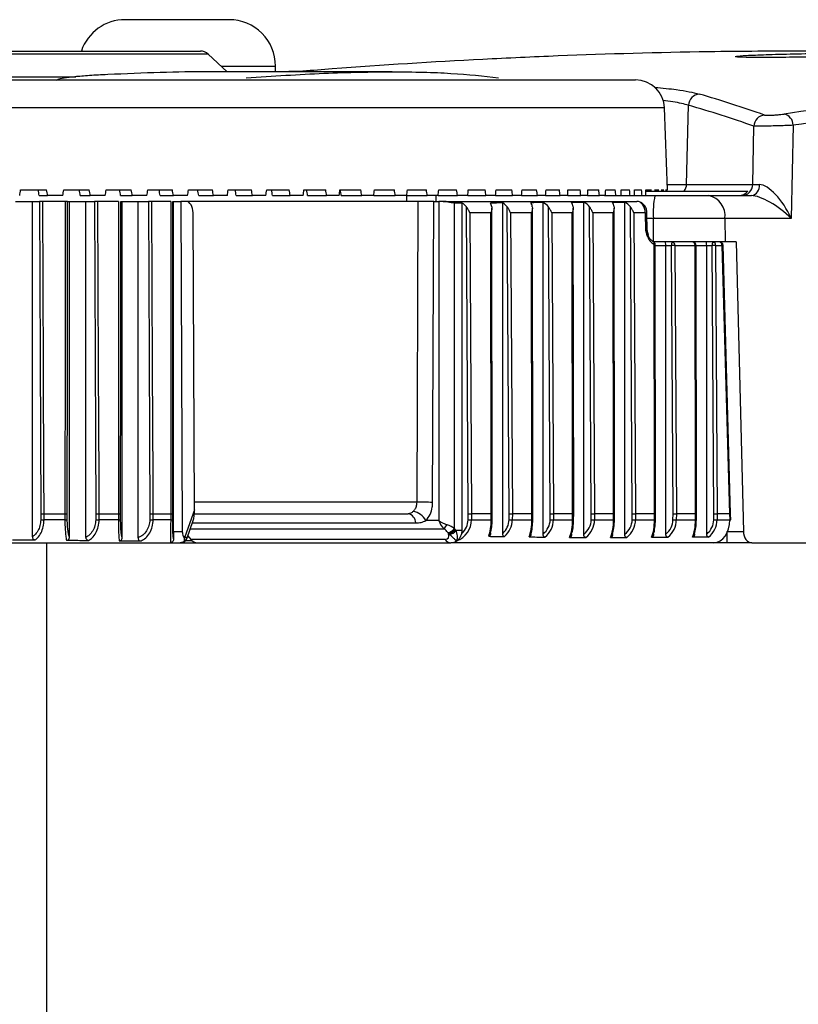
# Model space of a CAD drawing. Header units: millimetres. Extents: x 0 to 420, y 0 to 297.
# Tile 8 of 63: x 93.66 to 97.37, y 107.6 to 112.29. Entities that reach past the tile are written whole.
import ezdxf

# ---------------------------------------------------------------- set-up
doc = ezdxf.new("R2010")
doc.units = ezdxf.units.MM

msp = doc.modelspace()

# ---------------------------------------------------------------- linework, layer by layer
at = {"color": 7, "linetype": 'Continuous', "lineweight": 25}
for p, q in [((94.65802, 112.28966), (94.16237, 112.28966)), ((94.55813, 112.12574), (92.6216, 112.12574)), ((92.62293, 112.14053), (94.52057, 112.14053)), ((94.64857, 112.04141), (94.55813, 112.12574)), ((94.61904, 112.06894), (94.87831, 112.06894)), ((94.87831, 112.04141), (94.87831, 112.06894)), ((92.61748, 112.01765), (93.92826, 112.01765)), ((95.43393, 112.04141), (94.55231, 112.04141)), ((95.00886, 112.04435), (94.87497, 112.04141)), ((92.67286, 112.00286), (96.59337, 112.00286)), ((96.83592, 111.50577), (96.84563, 111.88226)), ((96.73096, 111.86998), (92.67286, 111.86998)), ((96.74459, 111.47967), (96.73096, 111.86998)), ((97.15153, 111.50577), (97.15676, 111.78253)), ((97.34317, 111.78681), (97.33479, 111.34392)), ((96.74368, 111.50577), (96.83592, 111.50577)), ((96.83592, 111.50577), (97.15153, 111.50577)), ((93.66477, 111.47967), (93.78838, 111.47967)), ((93.87009, 111.47967), (93.99179, 111.47967)), ((94.07213, 111.47967), (94.1916, 111.47967)), ((94.27033, 111.47967), (94.38723, 111.47967)), ((94.46415, 111.47967), (94.57817, 111.47967)), ((94.65306, 111.47967), (94.76389, 111.47967)), ((94.83655, 111.47967), (94.94387, 111.47967)), ((95.01411, 111.47967), (95.11763, 111.47967)), ((95.18524, 111.47967), (95.28469, 111.47967)), ((95.3495, 111.47967), (95.44459, 111.47967)), ((95.50641, 111.47967), (95.5969, 111.47967)), ((95.65556, 111.47967), (95.74119, 111.47967)), ((95.79653, 111.47967), (95.87707, 111.47967)), ((95.92895, 111.47967), (96.00416, 111.47967)), ((96.05243, 111.47967), (96.12213, 111.47967)), ((96.16666, 111.47967), (96.23064, 111.47967)), ((96.2713, 111.47967), (96.3294, 111.47967)), ((96.36609, 111.47967), (96.41814, 111.47967)), ((96.45075, 111.47967), (96.49661, 111.47967)), ((96.52506, 111.47967), (96.5646, 111.47967)), ((96.5888, 111.47967), (96.62193, 111.47967)), ((96.64179, 111.47417), (97.1278, 111.47417)), ((96.64182, 111.47967), (96.66843, 111.47967)), ((96.68396, 111.47967), (96.70397, 111.47967)), ((96.7151, 111.47967), (96.72847, 111.47967)), ((96.73516, 111.47967), (96.74186, 111.47967)), ((96.74409, 111.47967), (96.74459, 111.47967)), ((93.6409, 111.4246), (93.72057, 111.4246)), ((93.72057, 109.828), (93.72057, 111.4246)), ((93.72057, 111.4246), (93.75428, 111.4246)), ((93.75336, 111.45214), (93.7933, 111.45214)), ((93.8772, 111.4246), (93.77036, 111.4246)), ((93.86574, 111.45214), (93.7933, 111.45214)), ((93.88855, 111.4246), (93.89754, 111.4246)), ((93.89754, 109.82654), (93.89754, 111.4246)), ((93.89754, 111.4246), (93.97538, 111.4246)), ((93.949, 111.45214), (93.99668, 111.45214)), ((93.97538, 109.8254), (93.97538, 111.4246)), ((93.97538, 111.4246), (94.01611, 111.4246)), ((94.06791, 111.45214), (93.99668, 111.45214)), ((94.13147, 111.4246), (94.03236, 111.4246)), ((94.14114, 111.45214), (94.19644, 111.45214)), ((94.14195, 111.4246), (94.14825, 111.4246)), ((94.14825, 109.82379), (94.14825, 111.4246)), ((94.14825, 111.4246), (94.22397, 111.4246)), ((94.26625, 111.45214), (94.19644, 111.45214)), ((94.22397, 109.82272), (94.22397, 111.4246)), ((94.22397, 111.4246), (94.27295, 111.4246)), ((94.37972, 111.4246), (94.28933, 111.4246)), ((94.32926, 111.45214), (94.39203, 111.45214)), ((94.38928, 111.4246), (94.39229, 111.4246)), ((94.46023, 111.45214), (94.39203, 111.45214)), ((94.39229, 109.85223), (94.39229, 111.4246)), ((94.39229, 111.4246), (94.42748, 111.4246)), ((94.42748, 111.4246), (94.4348, 109.8518)), ((94.45208, 111.4246), (94.42748, 111.4246)), ((94.51284, 111.45214), (94.5829, 111.45214)), ((94.6493, 111.45214), (94.5829, 111.45214)), ((94.69138, 111.45214), (94.76853, 111.45214)), ((94.83296, 111.45214), (94.76853, 111.45214)), ((94.86438, 111.45214), (94.94843, 111.45214)), ((95.0107, 111.45214), (94.94843, 111.45214)), ((95.03138, 111.45214), (95.12208, 111.45214)), ((95.18203, 111.45214), (95.12208, 111.45214)), ((95.19191, 111.45214), (95.28902, 111.45214)), ((95.34648, 111.45214), (95.28902, 111.45214)), ((95.34648, 111.45214), (95.44879, 111.45214)), ((95.5036, 111.45214), (95.44879, 111.45214)), ((95.50166, 111.45214), (95.502, 111.4246)), ((95.5036, 111.45214), (95.60096, 111.45214)), ((95.55657, 111.4246), (95.53677, 111.4246)), ((95.55657, 111.4246), (95.55104, 109.99245)), ((95.65297, 111.45214), (95.60096, 111.45214)), ((95.62673, 109.99216), (95.63226, 111.4246)), ((95.63226, 111.4246), (95.65564, 111.4246)), ((95.65297, 111.45214), (95.74509, 111.45214)), ((95.65564, 111.4246), (95.65564, 109.9054)), ((95.67768, 111.4246), (95.65564, 111.4246)), ((95.67768, 111.4246), (96.5999, 111.4246)), ((95.73152, 109.86785), (95.73152, 111.41674)), ((95.79416, 111.45214), (95.74509, 111.45214)), ((95.76761, 109.8594), (95.76761, 111.41653)), ((95.79416, 111.45214), (95.88081, 111.45214)), ((95.92681, 111.45214), (95.88081, 111.45214)), ((95.92681, 111.45214), (96.00773, 111.45214)), ((95.96032, 109.84457), (95.96032, 111.41729)), ((96.05053, 111.45214), (96.00773, 111.45214)), ((96.05053, 111.45214), (96.12551, 111.45214)), ((96.16499, 111.45214), (96.12551, 111.45214)), ((96.1525, 109.84134), (96.1525, 111.41904)), ((96.16499, 111.45214), (96.23383, 111.45214)), ((96.26989, 111.45214), (96.23383, 111.45214)), ((96.26989, 111.45214), (96.33239, 111.45214)), ((96.36492, 111.45214), (96.33239, 111.45214)), ((96.34647, 109.83979), (96.34647, 111.4199)), ((96.36492, 111.45214), (96.42092, 111.45214)), ((96.44983, 111.45214), (96.42092, 111.45214)), ((96.44497, 111.45214), (96.6852, 111.45214)), ((96.54177, 109.84008), (96.54177, 111.41978)), ((96.9407, 111.45214), (97.14516, 111.45214)), ((94.49289, 109.95652), (94.48631, 111.36982)), ((95.79591, 109.93769), (95.78742, 111.39894)), ((95.90389, 111.36982), (95.80366, 111.36982)), ((95.80366, 111.36982), (95.81197, 109.93766)), ((95.9062, 109.93766), (95.90389, 111.36982)), ((95.91104, 109.93768), (95.9087, 111.392)), ((95.99069, 109.93769), (95.98209, 111.39858)), ((96.09723, 111.36982), (95.99808, 111.36982)), ((95.99808, 111.36982), (96.0065, 109.93766)), ((96.09956, 109.93766), (96.09723, 111.36982)), ((96.10439, 109.93768), (96.10203, 111.392)), ((96.18669, 109.93769), (96.17808, 111.39851)), ((96.29131, 111.36982), (96.19402, 111.36982)), ((96.19402, 111.36982), (96.20246, 109.93766)), ((96.29357, 109.93766), (96.29131, 111.36982)), ((96.29841, 109.93768), (96.29611, 111.392)), ((96.38236, 109.93769), (96.3738, 111.39871)), ((96.48619, 111.36982), (96.38988, 111.36982)), ((96.38988, 111.36982), (96.39827, 109.93766)), ((96.48842, 109.93766), (96.48619, 111.36982)), ((96.49325, 109.93768), (96.491, 111.39201)), ((96.5771, 109.93769), (96.56859, 111.39885)), ((96.63917, 111.36982), (96.58476, 111.36982)), ((96.58476, 111.36982), (96.5931, 109.93766)), ((96.63917, 111.36982), (96.64051, 111.28663)), ((96.64859, 111.28604), (96.64724, 111.37012)), ((96.67791, 111.34392), (96.64766, 111.34392)), ((96.67845, 111.23316), (96.67791, 111.34392)), ((97.01857, 111.34392), (97.01932, 111.23185)), ((97.33479, 111.34392), (97.01857, 111.34392)), ((96.73241, 111.23185), (96.68074, 111.23185)), ((96.68355, 109.93766), (96.68157, 111.21948)), ((96.68839, 109.93768), (96.68641, 111.21942)), ((96.76832, 111.23185), (96.73241, 111.23185)), ((96.82602, 111.23185), (96.76832, 111.23185)), ((96.99465, 111.23177), (96.99465, 111.23185)), ((96.99466, 111.23185), (96.99466, 111.23177)), ((97.07254, 111.23185), (97.01932, 111.23185)), ((97.07254, 111.23185), (97.10655, 109.85409)), ((96.68641, 111.21533), (96.73728, 111.21533)), ((96.73728, 109.84102), (96.73728, 111.21533)), ((96.73728, 111.21533), (96.76398, 111.21533)), ((96.77142, 109.93769), (96.76398, 111.21533)), ((96.78, 111.21542), (96.78744, 109.93766)), ((96.78, 111.21542), (96.87643, 111.21542)), ((96.87843, 109.93766), (96.87643, 111.21542)), ((96.88327, 109.93768), (96.88127, 111.21535)), ((96.88127, 111.21533), (96.93206, 111.21533)), ((96.93206, 109.8414), (96.93206, 111.21533)), ((96.93206, 111.21533), (96.95838, 111.21533)), ((96.96585, 109.93769), (96.95838, 111.21533)), ((96.97434, 111.21542), (96.98181, 109.93766)), ((96.97434, 111.21542), (97.0047, 111.21542)), ((97.0047, 111.21542), (97.04098, 109.93766)), ((97.04581, 109.93808), (97.00953, 111.2158)), ((94.49289, 109.95652), (94.44691, 109.82759)), ((93.76064, 109.93769), (93.76044, 109.90931)), ((93.77654, 109.90917), (93.77674, 109.93766)), ((93.87564, 109.90917), (93.77654, 109.90917)), ((93.77674, 109.93766), (93.87559, 109.93766)), ((93.87559, 109.93766), (93.87564, 109.90917)), ((93.88701, 109.90931), (93.88696, 109.93769)), ((94.02295, 109.93769), (94.02274, 109.90931)), ((94.039, 109.90917), (94.03921, 109.93766)), ((94.1305, 109.90917), (94.039, 109.90917)), ((94.03921, 109.93766), (94.13047, 109.93766)), ((94.13047, 109.93766), (94.1305, 109.90917)), ((94.141, 109.90931), (94.14097, 109.93769)), ((94.28019, 109.93769), (94.27996, 109.90931)), ((94.29636, 109.90917), (94.29659, 109.93766)), ((94.3793, 109.90917), (94.29636, 109.90917)), ((94.29659, 109.93766), (94.37929, 109.93766)), ((94.37929, 109.93766), (94.3793, 109.90917)), ((94.38888, 109.90931), (94.38887, 109.93769)), ((94.45564, 109.81827), (94.48706, 109.90636)), ((95.79563, 109.90931), (95.79591, 109.93769)), ((95.81197, 109.93766), (95.8117, 109.90917)), ((95.8117, 109.90917), (95.90612, 109.90917)), ((95.9062, 109.93766), (95.81197, 109.93766)), ((95.90612, 109.90917), (95.9062, 109.93766)), ((95.91096, 109.90927), (95.91104, 109.93768)), ((95.99041, 109.90931), (95.99069, 109.93769)), ((96.0065, 109.93766), (96.00623, 109.90917)), ((96.00623, 109.90917), (96.09948, 109.90917)), ((96.09956, 109.93766), (96.0065, 109.93766)), ((96.09948, 109.90917), (96.09956, 109.93766)), ((96.10432, 109.90927), (96.10439, 109.93768)), ((96.18641, 109.90931), (96.18669, 109.93769)), ((96.20246, 109.93766), (96.20218, 109.90917)), ((96.20218, 109.90917), (96.2935, 109.90917)), ((96.29357, 109.93766), (96.20246, 109.93766)), ((96.2935, 109.90917), (96.29357, 109.93766)), ((96.29834, 109.90927), (96.29841, 109.93768)), ((96.38208, 109.90931), (96.38236, 109.93769)), ((96.39827, 109.93766), (96.39799, 109.90917)), ((96.39799, 109.90917), (96.48834, 109.90917)), ((96.48842, 109.93766), (96.39827, 109.93766)), ((96.48834, 109.90917), (96.48842, 109.93766)), ((96.49318, 109.90927), (96.49325, 109.93768)), ((96.57683, 109.90931), (96.5771, 109.93769)), ((96.5931, 109.93766), (96.59283, 109.90917)), ((96.59283, 109.90917), (96.68348, 109.90917)), ((96.68355, 109.93766), (96.5931, 109.93766)), ((96.68348, 109.90917), (96.68355, 109.93766)), ((96.68832, 109.90927), (96.68839, 109.93768)), ((96.77114, 109.90931), (96.77142, 109.93769)), ((96.78744, 109.93766), (96.78716, 109.90917)), ((96.78716, 109.90917), (96.87835, 109.90917)), ((96.87843, 109.93766), (96.78744, 109.93766)), ((96.87835, 109.90917), (96.87843, 109.93766)), ((96.88319, 109.90927), (96.88327, 109.93768)), ((96.96557, 109.90931), (96.96585, 109.93769)), ((96.98181, 109.93766), (96.98153, 109.90917)), ((96.98153, 109.90917), (97.0415, 109.90917)), ((97.04097, 109.93766), (96.98181, 109.93766)), ((97.04098, 109.93766), (97.04097, 109.93766)), ((97.04097, 109.93766), (97.0415, 109.90917)), ((97.04634, 109.90962), (97.04581, 109.93808)), ((94.47283, 109.86646), (95.68089, 109.86646)), ((94.48265, 109.894), (95.5463, 109.894)), ((95.65564, 109.9054), (95.59496, 109.9054)), ((95.73473, 109.86334), (95.73152, 109.86785)), ((95.73773, 109.85929), (95.73473, 109.86334)), ((94.4348, 109.8518), (94.39229, 109.85223)), ((94.44691, 109.82759), (94.44085, 109.82759)), ((94.46571, 109.82713), (94.4588, 109.82713)), ((94.46087, 109.83291), (94.47494, 109.81611)), ((95.68659, 109.81611), (94.47494, 109.81611)), ((95.69903, 109.84838), (95.70224, 109.84387)), ((95.70224, 109.84387), (95.70738, 109.8392)), ((96.94115, 109.82664), (96.86456, 109.82664)), ((97.02999, 109.79998), (97.02883, 109.84717)), ((97.03183, 109.85409), (97.10655, 109.85409)), ((92.67286, 109.79998), (94.37739, 109.79998)), ((93.78823, 109.79998), (93.78823, 96.03204)), ((94.37739, 109.79998), (94.42486, 109.79998)), ((94.42486, 109.79998), (94.42971, 109.79998)), ((94.42971, 109.79998), (94.5046, 109.79998)), ((94.45174, 109.811), (94.47978, 109.811)), ((94.5046, 109.79998), (95.7129, 109.79998)), ((96.96591, 109.79998), (95.7129, 109.79998)), ((95.74078, 109.80865), (95.74111, 109.80866)), ((97.02999, 109.79998), (96.96591, 109.79998)), ((97.14616, 109.79998), (97.02999, 109.79998)), ((97.02999, 109.79998), (97.02999, 109.79998)), ((97.14616, 109.79998), (99.38597, 109.79998))]:
    msp.add_line(p, q, dxfattribs=at)
at = {"color": 7, "linetype": 'Continuous', "lineweight": 25, "flags": 128}
for points in [[(93.75428, 111.4246), (93.75746, 110.68107), (93.76064, 109.93769)], [(93.77674, 109.93766), (93.7766, 109.97071), (93.77603, 110.10288), (93.77376, 110.63156), (93.77036, 111.4246)], [(93.8772, 111.4246), (93.87716, 111.39156), (93.87702, 111.25939), (93.87645, 110.73071), (93.87559, 109.93766)], [(93.88696, 109.93769), (93.88775, 110.68107), (93.88855, 111.4246)], [(94.01611, 111.4246), (94.01953, 110.68108), (94.02295, 109.93769)], [(94.03921, 109.93766), (94.03906, 109.97071), (94.03845, 110.10288), (94.03601, 110.63156), (94.03236, 111.4246)], [(94.13147, 111.4246), (94.13144, 111.39156), (94.13135, 111.25939), (94.131, 110.73071), (94.13047, 109.93766)], [(94.14097, 109.93769), (94.14146, 110.68107), (94.14195, 111.4246)], [(94.27295, 111.4246), (94.27657, 110.68108), (94.28019, 109.93769)], [(94.29659, 109.93766), (94.29643, 109.97071), (94.29579, 110.10288), (94.29321, 110.63156), (94.28933, 111.4246)], [(94.37972, 111.4246), (94.37971, 111.39156), (94.37967, 111.25939), (94.37952, 110.73071), (94.37929, 109.93766)], [(94.38887, 109.93769), (94.38907, 110.68107), (94.38928, 111.4246)], [(96.67444, 111.23498), (96.67649, 111.23452), (96.67713, 111.23424)]]:
    msp.add_lwpolyline(points, dxfattribs=at)
at = {"color": 7, "linetype": 'Continuous', "lineweight": 25}
for centre, radius, start, end in [((94.16237, 112.06937), 0.22029, 90, 161.15284), ((94.65802, 112.06937), 0.22029, 359.88798, 90), ((94.52057, 112.08546), 0.05507, 47, 90), ((96.59337, 111.86518), 0.13768, 2, 90), ((96.90085, 111.88062), 0.05524, 94.52063, 178.29667), ((97.2121, 111.78073), 0.05536, 95.39864, 178.14433), ((97.29013, 111.78852), 0.05307, 358.162, 79.08699), ((96.78037, 111.50715), 0.05557, 323.59365, 358.57766), ((97.09691, 111.50677), 0.05463, 270.4266, 358.95037), ((97.13554, 111.49934), 0.04818, 281.52314, 6.45692), ((97.08947, 111.37054), 0.41242, 168.58811, 183.70079), ((96.92168, 111.35633), 0.09768, 352.69985, 78.77449), ((96.63975, 111.4636), 0.09378, 269.64925, 274.5794), ((96.70365, 111.28692), 0.05507, 181.06363, 201.33148), ((96.66989, 111.2194), 0.01652, 0.08861, 63.9802), ((96.66955, 111.22392), 0.01281, 339.72956, 53.71521), ((96.68297, 111.13873), 0.08076, 87.56142, 90.99523), ((96.78297, 111.21917), 0.01938, 139.14629, 191.44779), ((96.76542, 111.21742), 0.01472, 352.17488, 78.63699), ((96.86475, 111.21533), 0.01652, 0.08966, 90), ((96.86185, 111.21742), 0.01472, 352.17488, 78.63699), ((96.97755, 111.21918), 0.01955, 139.60931, 191.36905), ((96.95976, 111.21742), 0.01472, 352.17488, 78.63699), ((96.99301, 111.21533), 0.01652, 1.62649, 90), ((96.99011, 111.21742), 0.01472, 352.17488, 78.63699), ((96.81864, 102.57656), 8.63894, 90.256317, 90.362552), ((96.87727, 111.08931), 0.1261, 88.1824, 90.38142), ((97.0137, 102.48378), 8.73173, 90.258223, 90.36294), ((97.00527, 111.23885), 0.02344, 268.59032, 280.45932), ((95.53918, 96.9424), 13.05005, 89.615635, 89.947931), ((93.78594, 111.85778), 1.94864, 269.25016, 269.72347), ((93.876, 110.32898), 0.41982, 269.95086, 271.50244), ((94.05049, 112.12209), 2.21295, 269.28146, 269.70244), ((94.13142, 110.22464), 0.31548, 269.83262, 271.74034), ((94.31008, 112.40269), 2.49356, 269.30786, 269.68467), ((94.38064, 110.13874), 0.22958, 269.66691, 272.05783), ((95.50184, 109.89394), 0.04446, 0.07178, 79.55624), ((95.52026, 109.8656), 0.08464, 28.04889, 80.44454), ((95.84978, 115.04826), 5.13923, 269.39626, 269.57538), ((95.90698, 109.9848), 0.07564, 269.34839, 273.01566), ((96.04739, 115.29159), 5.38258, 269.39343, 269.56176), ((96.10034, 109.98477), 0.07561, 269.34344, 273.01211), ((96.24391, 115.3355), 5.42649, 269.39292, 269.55944), ((96.29435, 109.98486), 0.0757, 269.35907, 273.02337), ((96.438, 115.19985), 5.29084, 269.3945, 269.56674), ((96.48975, 109.95764), 0.04849, 268.33992, 274.0617), ((96.63168, 115.10886), 5.19984, 269.39556, 269.57186), ((96.68488, 109.95769), 0.04854, 268.34462, 274.06058), ((96.82581, 115.0924), 5.18338, 269.39575, 269.57281), ((96.87919, 109.9849), 0.07573, 269.36529, 273.02798), ((97.02088, 115.14807), 5.23905, 269.3951, 269.56963), ((97.04204, 109.92955), 0.02039, 268.4764, 282.15766), ((95.30616, 110.15776), 0.47463, 322.13923, 325.05975), ((95.69301, 109.89526), 0.04727, 277.30782, 324.55367), ((95.69622, 109.89076), 0.04727, 277.30782, 324.55367), ((95.69885, 109.88505), 0.04664, 280.53345, 326.46568), ((94.42971, 109.82752), 0.02754, 270, 340.25195), ((94.41512, 109.82745), 0.03179, 337.56039, 0.26023), ((95.71482, 109.83263), 0.0327, 210.33083, 266.64311)]:
    msp.add_arc(centre, radius, start, end, dxfattribs=at)
for centre, major_axis, ratio, start_param, end_param in [((93.69512, 57.06875), (1.95362, 55.06864), 0.3013917, 6.1886384, 6.2075985), ((102.03405, 57.06875), (-1.35748, 55.06342), 0.7068919, 0.0706003, 0.086985), ((93.6409, 57.07019), (1.95493, 55.01354), 0.3023995, 6.188692, 6.2076521), ((102.07298, 57.06971), (-1.35748, 55.00834), 0.7068915, 0.0705829, 0.0869676), ((97.26005, 111.50721), (0.11018, 0.00104), 0.0217525, 3.3156154, 3.9430299), ((97.25692, 111.34199), (-0.08889, 0.15912), 0.3858642, 4.5118814, 6.0652244), ((91.86468, 107.09742), (4.08864, 23.95914), 0.0434694, 4.9025739, 4.9037428), ((93.45033, 107.27779), (-3.93322, 23.0484), 0.0434694, 4.8870833, 4.8882982), ((93.48105, 107.09742), (-4.08864, 23.95914), 0.0434694, 4.887738, 4.8889069), ((91.87712, 107.09742), (4.02901, 23.95889), 0.0519439, 4.9038908, 4.9050597), ((93.43836, 107.27779), (-3.87586, 23.04815), 0.0519439, 4.8857664, 4.8869813), ((93.46861, 107.09742), (-4.02901, 23.95889), 0.0519439, 4.8864211, 4.88759), ((91.89174, 107.09742), (3.95874, 23.95861), 0.0602982, 4.9051189, 4.9062877), ((93.42429, 107.27779), (-3.80826, 23.04789), 0.0602982, 4.8845383, 4.8857532), ((93.45399, 107.09742), (-3.95874, 23.95861), 0.0602982, 4.8851931, 4.8863619), ((91.90851, 107.09742), (3.87795, 23.95833), 0.0685118, 4.906245, 4.9074138), ((93.40817, 107.27779), (-3.73054, 23.04761), 0.0685118, 4.8834122, 4.8846271), ((93.43722, 107.09742), (-3.87795, 23.95833), 0.0685118, 4.884067, 4.8852358), ((91.92736, 107.09742), (3.78676, 23.95805), 0.0765639, 4.9072569, 4.9084258), ((93.39003, 107.27779), (-3.64282, 23.04734), 0.0765639, 4.8824003, 4.8836152), ((93.41836, 107.09742), (-3.78676, 23.95805), 0.0765639, 4.883055, 4.8842239), ((91.94827, 107.09742), (3.68533, 23.95778), 0.0844339, 4.9081434, 4.9093122), ((93.36992, 107.27779), (-3.54524, 23.04709), 0.0844339, 4.8815138, 4.8827287), ((93.39746, 107.09742), (-3.68533, 23.95778), 0.0844339, 4.8821686, 4.8833374), ((91.97115, 107.09742), (3.57383, 23.95754), 0.0921007, 4.9088941, 4.9100629), ((93.3479, 107.27779), (-3.43798, 23.04685), 0.0921007, 4.8807631, 4.881978), ((93.37458, 107.09742), (-3.57383, 23.95754), 0.0921007, 4.8814179, 4.8825867), ((91.99596, 107.09742), (3.45246, 23.95734), 0.0995432, 4.9095, 4.9106689), ((93.32403, 107.27779), (-3.32123, 23.04666), 0.0995432, 4.8801572, 4.8813721), ((93.34976, 107.09742), (-3.45246, 23.95734), 0.0995432, 4.8808119, 4.8819807), ((92.02263, 107.09742), (3.32146, 23.95718), 0.1067404, 4.9099535, 4.9111224), ((93.29838, 107.27779), (-3.1952, 23.04651), 0.1067404, 4.8797037, 4.8809186), ((93.3231, 107.09742), (-3.32146, 23.95718), 0.1067404, 4.8803584, 4.8815273), ((92.05108, 107.09742), (3.18107, 23.95707), 0.113671, 4.9102483, 4.9114171), ((93.29465, 107.09742), (-3.18107, 23.95707), 0.113671, 4.8800636, 4.8812325), ((92.08123, 107.09742), (3.03159, 23.95703), 0.1203141, 4.9103797, 4.9115485), ((93.2645, 107.09742), (-3.03159, 23.95703), 0.1203141, 4.8799323, 4.8811011), ((92.11301, 107.09742), (2.87333, 23.95704), 0.1266488, 4.9103447, 4.9115135), ((93.23272, 107.09742), (-2.87333, 23.95704), 0.1266488, 4.8799673, 4.8811361), ((92.14631, 107.09742), (2.70666, 23.95711), 0.1326545, 4.9101421, 4.9113109), ((93.19941, 107.09742), (-2.70666, 23.95711), 0.1326545, 4.8801699, 4.8813387), ((92.18107, 107.09742), (2.53195, 23.95724), 0.138311, 4.9097725, 4.9109414), ((93.16466, 107.09742), (-2.53195, 23.95724), 0.138311, 4.8805394, 4.8817083), ((92.21717, 107.09742), (2.34965, 23.95743), 0.1435986, 4.9092386, 4.9104075), ((93.12856, 107.09742), (-2.34965, 23.95743), 0.1435986, 4.8810733, 4.8822422), ((92.25452, 107.09742), (2.16021, 23.95765), 0.1484985, 4.9085449, 4.9097138), ((93.09121, 107.09742), (-2.16021, 23.95765), 0.1484985, 4.881767, 4.8829359), ((92.29301, 107.09742), (1.96413, 23.95792), 0.1529926, 4.907698, 4.9088668), ((93.05272, 107.09742), (-1.96413, 23.95792), 0.1529926, 4.8826139, 4.8837828), ((92.33255, 107.09742), (1.76194, 23.9582), 0.1570637, 4.9067063, 4.9078751), ((93.01318, 107.09742), (-1.76194, 23.9582), 0.1570637, 4.8836056, 4.8847745), ((92.37302, 107.09742), (1.55424, 23.9585), 0.1606961, 4.9055803, 4.9067491), ((92.97271, 107.09742), (-1.55424, 23.9585), 0.1606961, 4.8847317, 4.8859005), ((92.41431, 107.09742), (1.34161, 23.95879), 0.1638753, 4.9043321, 4.905501), ((92.93142, 107.09742), (-1.34161, 23.95879), 0.1638753, 4.8859798, 4.8871486), ((92.45631, 107.09742), (1.12469, 23.95907), 0.1665884, 4.9029759, 4.9041447), ((92.88942, 107.09742), (-1.12469, 23.95907), 0.1665884, 4.8873361, 4.8885049), ((92.49891, 107.09742), (0.90416, 23.95932), 0.168824, 4.9015269, 4.9026957), ((97.07907, 111.50721), (0.05367, -0.02458), 0.9183018, 5.1750654, 6.1023607), ((94.45216, 111.36953), (-0.00013, 0.05507), 0.6201942, 4.7162078, 6.2817681), ((95.60378, 111.47053), (-0.01865, 1.57852), 0.0246663, 4.6829971, 4.700445), ((92.72868, 111.36953), (5.83156, 0), 0.0094437, 1.0226356, 1.0298706), ((95.73578, 111.36953), (0.06108, 0), 0.9016796, 0.5633639, 1.0226356), ((98.06564, 111.36953), (4.22926, 0), 0.0130216, 2.0918555, 2.1077072), ((95.89378, 111.36953), (0, 0.05507), 0.3074153, 5.276935, 5.7462745), ((95.9295, 111.36953), (0.0619, 0), 0.8896777, 0.5555469, 1.0497372), ((97.58163, 111.36953), (3.26253, 0), 0.0168801, 2.0242174, 2.0439942), ((96.087, 111.36953), (0, 0.05507), 0.3099039, 5.2782494, 5.8099875), ((96.12532, 111.36953), (0.06204, 0), 0.8876643, 0.5542265, 1.1173753), ((101.01355, 111.36953), (11.53933, 0), 0.0047725, 1.9871727, 1.9926958), ((96.28145, 111.36953), (0, 0.05507), 0.3020233, 5.274098, 5.8612858), ((96.32156, 111.36953), (0.0616, 0), 0.8940288, 0.5583916, 1.1544199), ((90.4046, 111.36953), (15.00371, 0), 0.0036705, 1.1493904, 1.1536638), ((96.47659, 111.36953), (0, 0.05507), 0.2964014, 5.2711562, 5.8660528), ((96.5167, 111.36953), (0.06129, 0), 0.898549, 0.5613339, 1.1493904), ((96.60024, 111.36953), (-0.00068, 0.05507), 0.7070529, 4.708899, 6.2744593), ((97.25692, 111.34199), (0.13363, -0.10199), 0.3111613, 1.2011461, 2.7544891), ((96.62103, 111.28692), (0.02755, -0.00088), 0.0172375, 0.0007023, 0.7862517), ((96.73241, 111.21533), (0, 0.01652), 0.2947191, 4.712389, 6.2831853), ((96.92713, 111.21533), (0, 0.01652), 0.2988585, 4.712389, 6.2831853), ((94.4633, 110.00367), (-0.014, 0.1091), 0.2389612, 3.5810902, 4.2350636), ((95.69619, 109.91013), (0.11551, 0), 0.953515, 5.1118498, 6.2744587), ((95.6918, 109.91013), (0.10383, 0), 0.9016796, 5.4961854, 6.2744587), ((95.80029, 109.93769), (0.01652, -0.00003), 0.0005326, 4.4438758, 5.4977946), ((95.86566, 109.91013), (0, 0.11014), 0.367369, 3.9043665, 4.7036623), ((95.88158, 109.91013), (0, 0.09362), 0.3074153, 3.9523277, 4.7036623), ((95.89452, 109.93769), (0.01652, -0.00001), 0.0019317, 5.4977882, 6.2831895), ((95.88519, 109.91013), (0.10523, 0), 0.8896777, 5.5075199, 6.2744587), ((95.88932, 109.91013), (0.11691, 0), 0.9420914, 5.462898, 6.2744587), ((95.99482, 109.93769), (0.01652, -0.00003), 0.0005065, 4.4597214, 5.4977934), ((96.05878, 109.91013), (0, 0.11014), 0.3694843, 3.8669343, 4.7036623), ((96.07469, 109.91013), (0, 0.09362), 0.3099039, 3.906418, 4.7036623), ((96.08787, 109.93769), (0.01652, -0.00001), 0.0019274, 5.4977883, 6.2831895), ((96.08095, 109.91013), (0.10547, 0), 0.8876643, 5.4579705, 6.2744587), ((96.08504, 109.91013), (0.11715, 0), 0.940172, 5.422348, 6.2744587), ((96.19078, 109.93769), (0.01652, -0.00003), 0.000502, 4.4623927, 5.4977931), ((96.25354, 109.91013), (0, 0.11014), 0.3627858, 3.8351659, 4.7036623), ((96.26949, 109.91013), (0, 0.09362), 0.3020233, 3.8676364, 4.7036623), ((96.28189, 109.93769), (0.01652, -0.00001), 0.0019412, 5.497788, 6.2831894), ((96.27737, 109.91013), (0.10472, 0), 0.8940288, 5.4331021, 6.2744587), ((96.28159, 109.91013), (0.1164, 0), 0.9462364, 5.4016574, 6.2744587), ((96.38658, 109.93769), (0.01652, -0.00003), 0.000516, 4.4539615, 5.4977938), ((96.44891, 109.91013), (0, 0.11014), 0.3580072, 3.8314253, 4.7036623), ((96.46488, 109.91013), (0, 0.09362), 0.2964014, 3.8630018, 4.7036623), ((96.47673, 109.93769), (0.01652, -0.00001), 0.001951, 5.4977878, 6.2831893), ((96.47264, 109.91013), (0.10419, 0), 0.898549, 5.4379228, 6.2744587), ((96.47695, 109.91013), (0.11587, 0), 0.9505382, 5.4055524, 6.2744587), ((96.58142, 109.93769), (0.01652, -0.00003), 0.0005259, 4.4479961, 5.4977943), ((96.64414, 109.91013), (0, 0.11014), 0.3571166, 3.8423118, 4.7036623), ((96.66012, 109.91013), (0, 0.09362), 0.2953536, 3.8761505, 4.7036623), ((96.67187, 109.93769), (0.01652, -0.00001), 0.0019528, 5.4977877, 6.2831893), ((96.66705, 109.91013), (0.1041, 0), 0.8993896, 5.4529011, 6.2744587), ((96.67139, 109.91013), (0.11578, 0), 0.9513377, 5.4178951, 6.2744587), ((96.77575, 109.93769), (0.01652, -0.00003), 0.0005277, 4.4468888, 5.4977944), ((96.83869, 109.91013), (0, 0.11014), 0.3600957, 3.8521018, 4.7036623), ((96.85465, 109.91013), (0, 0.09362), 0.2988585, 3.8881041, 4.7036623), ((96.86674, 109.93769), (0.01652, -0.00001), 0.0019467, 5.4977879, 6.2831812), ((96.86115, 109.91013), (0.10442, 0), 0.8965755, 5.4589005, 6.2744587), ((96.86543, 109.91013), (0.1161, 0), 0.9486606, 5.4228981, 6.2744587), ((96.97012, 109.93769), (0.01652, -0.00003), 0.0005216, 4.4505982, 5.4977941), ((96.9636, 109.91013), (-0.00462, 0.1101), 0.7064849, 3.1119708, 4.6740405), ((97.02929, 109.93769), (0.01652, 0.00039), 0.025911, 5.4977086, 6.2833131), ((95.69284, 109.9054), (-0.03087, 0.05234), 0.5549444, 1.2545092, 2.0399074), ((95.69284, 109.9054), (0.05468, -0.02238), 0.2935176, 4.0901622, 4.8755604), ((95.67969, 109.84699), (0.0252, -0.0252), 0.4400105, 1.2066364, 1.9416788), ((95.69284, 109.86646), (0.05464, -0.02098), 0.3263131, 0.9167705, 1.6518129), ((93.49663, 109.91013), (5.83156, 0), 0.0094437, 5.106845, 5.1124015), ((94.40047, 109.82752), (0.05531, -0.00872), 0.2273233, 6.2388227, 6.8943583), ((94.49743, 109.85506), (-0.01371, 0.05426), 0.6852498, 2.1847491, 2.9701473), ((95.64761, 109.87119), (0.05205, -0.0504), 0.4263485, 5.8684325, 6.9203154), ((101.73786, 109.91013), (8.45852, 0), 0.0130216, 3.9496151, 3.9618799), ((100.41445, 109.91013), (6.52506, 0), 0.0168801, 3.9870473, 4.00243), ((111.03302, 109.91013), (23.07866, 0), 0.0047725, 4.0188157, 4.0231205), ((77.37704, 109.91013), (30.00742, 0), 0.0036705, 5.4022216, 5.4055524), ((83.08194, 109.91013), (21.07359, 0), 0.0052266, 5.4131081, 5.4178951), ((97.02863, 109.85506), (-0.00136, 0.05507), 0.0002153, 3.1415873, 4.6949304), ((97.14548, 109.85506), (-0.00136, 0.05506), 0.7068915, 1.570807, 3.12415), ((95.67392, 109.91013), (-0.064, 0.1034), 0.5927113, 2.7899681, 3.1893675)]:
    msp.add_ellipse(centre, major_axis=major_axis, ratio=ratio, start_param=start_param, end_param=end_param, dxfattribs=at)
for points, knots in [([(97.41121, 112.14053), (97.25428, 112.1398), (96.85857, 112.13795), (96.34326, 112.12311), (95.74612, 112.09597), (95.34111, 112.07045), (95.0556, 112.04802), (95.00886, 112.04435)], [0, 0, 0, 0, 0.1960181, 0.4942886, 0.6433935, 0.9416122, 1, 1, 1, 1]), ([(97.0667, 112.11481), (97.07557, 112.11608), (97.09293, 112.11856), (97.15568, 112.12119), (97.18637, 112.12248)], [0, 0, 0, 0, 0.51097924, 1, 1, 1, 1]), ([(97.96809, 112.13018), (97.96399, 112.12941), (97.95579, 112.12786), (97.88032, 112.12444), (97.76746, 112.12049), (97.62541, 112.1164), (97.49032, 112.11324), (97.35967, 112.11087), (97.23901, 112.10949), (97.13462, 112.10967), (97.07338, 112.11122), (97.07142, 112.11307), (97.07063, 112.11382)], [0, 0, 0, 0, 0.1074627, 0.2149622, 0.3224774, 0.4299743, 0.537456, 0.6046475, 0.7120221, 0.8194139, 0.9268526, 1, 1, 1, 1]), ([(97.18637, 112.12248), (97.18757, 112.12254), (97.2168, 112.12393), (97.31066, 112.12637), (97.42487, 112.12874), (97.49502, 112.12976), (97.51448, 112.13004)], [0, 0, 0, 0, 0.0176794, 0.4297678, 0.841785, 1, 1, 1, 1]), ([(94.07933, 112.0285), (94.04945, 112.02692), (93.98997, 112.02376), (93.92014, 112.01784), (93.86926, 112.01137), (93.84016, 112.00542), (93.83738, 112.00192), (93.83633, 112.0006)], [0, 0, 0, 0, 0.2182748, 0.434572, 0.6519488, 0.8687341, 1, 1, 1, 1]), ([(94.55231, 112.04138), (94.55186, 112.04139), (94.48839, 112.04248), (94.33287, 112.03897), (94.16398, 112.032), (94.07933, 112.0285)], [0, 0, 0, 0, 0.00351839, 0.50057432, 1, 1, 1, 1]), ([(94.73941, 112.01354), (94.86535, 112.02146), (95.1172, 112.03729), (95.4419, 112.04349), (95.72537, 112.03716), (95.869, 112.02143), (95.94099, 112.01354)], [0, 0, 0, 0, 0.250907, 0.5017467, 0.7502899, 1, 1, 1, 1]), ([(96.68515, 111.96755), (96.72114, 111.96427), (96.81422, 111.95577), (96.86522, 111.94332), (96.89649, 111.93568)], [0, 0, 0, 0, 0.3866638, 1, 1, 1, 1]), ([(96.84563, 111.88226), (96.82383, 111.88801), (96.79189, 111.89643), (96.7393, 111.90287), (96.72262, 111.90491)], [0, 0, 0, 0, 0.6828287, 1, 1, 1, 1]), ([(97.20689, 111.83585), (97.20751, 111.83569), (97.20946, 111.83518), (97.21693, 111.83473), (97.23069, 111.83481), (97.24809, 111.83556), (97.26698, 111.83689), (97.28558, 111.83865), (97.29531, 111.83997), (97.30017, 111.84062)], [0, 0, 0, 0, 0.0715018, 0.2238032, 0.3764605, 0.5304818, 0.6862789, 0.8431417, 1, 1, 1, 1]), ([(97.34317, 111.78681), (97.33346, 111.78642), (97.31402, 111.78563), (97.27687, 111.78444), (97.23915, 111.78342), (97.20442, 111.78268), (97.17692, 111.7823), (97.16195, 111.78231), (97.15802, 111.78247), (97.15676, 111.78253)], [0, 0, 0, 0, 0.1560305, 0.3124383, 0.4682716, 0.6227095, 0.7758852, 0.9284949, 1, 1, 1, 1]), ([(93.77036, 111.4246), (93.76852, 111.4246), (93.76484, 111.4246), (93.75932, 111.4246), (93.75594, 111.4246), (93.75444, 111.4246), (93.75428, 111.4246)], [0, 0, 0, 0, 0.3202215, 0.6404429, 0.9606684, 1, 1, 1, 1]), ([(93.88855, 111.4246), (93.88803, 111.4246), (93.887, 111.4246), (93.8833, 111.4246), (93.87974, 111.4246), (93.87759, 111.4246), (93.8772, 111.4246)], [0, 0, 0, 0, 0.3100409, 0.6200819, 0.9301205, 1, 1, 1, 1]), ([(94.03236, 111.4246), (94.03055, 111.4246), (94.02693, 111.4246), (94.02106, 111.4246), (94.01781, 111.4246), (94.01611, 111.4246)], [0, 0, 0, 0, 0.3223938, 0.6447874, 1, 1, 1, 1]), ([(94.28933, 111.4246), (94.28756, 111.4246), (94.28402, 111.4246), (94.2781, 111.4246), (94.27472, 111.4246), (94.27295, 111.4246)], [0, 0, 0, 0, 0.3229928, 0.6459855, 1, 1, 1, 1]), ([(95.53052, 111.4246), (95.41099, 111.4246), (95.1711, 111.4246), (94.83054, 111.4246), (94.58953, 111.4246), (94.48236, 111.4246), (94.46172, 111.4246)], [0, 0, 0, 0, 0.3657352, 0.7340022, 0.9487773, 1, 1, 1, 1]), ([(95.53677, 111.4246), (95.53573, 111.4246), (95.53364, 111.4246), (95.53156, 111.4246), (95.53052, 111.4246)], [0, 0, 0, 0, 0.5000082, 1, 1, 1, 1]), ([(95.63226, 111.4246), (95.62729, 111.4246), (95.61733, 111.4246), (95.59875, 111.4246), (95.58012, 111.4246), (95.56577, 111.4246), (95.55886, 111.4246), (95.55657, 111.4246)], [0, 0, 0, 0, 0.2225417, 0.4450835, 0.6676238, 0.8901613, 1, 1, 1, 1]), ([(95.73152, 111.41674), (95.72696, 111.41712), (95.71787, 111.41787), (95.70067, 111.42199), (95.68684, 111.42441), (95.67918, 111.42457), (95.67768, 111.4246)], [0, 0, 0, 0, 0.2985207, 0.5957565, 0.9204467, 1, 1, 1, 1]), ([(96.64724, 111.37012), (96.64667, 111.3761), (96.64546, 111.38885), (96.63692, 111.4058), (96.62392, 111.41833), (96.61066, 111.42397), (96.60257, 111.42444), (96.5999, 111.4246)], [0, 0, 0, 0, 0.2176043, 0.4637539, 0.6891351, 0.8973641, 1, 1, 1, 1]), ([(96.6852, 111.45214), (96.72244, 111.45214), (96.7969, 111.45214), (96.88415, 111.45214), (96.9262, 111.45214), (96.9407, 111.45214)], [0, 0, 0, 0, 0.3958409, 0.7916824, 1, 1, 1, 1]), ([(95.80366, 111.36982), (95.80362, 111.36992), (95.80163, 111.37494), (95.79679, 111.38494), (95.79053, 111.39429), (95.78742, 111.39894)], [0, 0, 0, 0, 0.0102689, 0.507192, 1, 1, 1, 1]), ([(95.90808, 111.399), (95.90839, 111.39435), (95.90902, 111.38499), (95.90587, 111.37497), (95.90393, 111.36992), (95.90389, 111.36982)], [0, 0, 0, 0, 0.49098, 0.9897514, 1, 1, 1, 1]), ([(95.99808, 111.36982), (95.99804, 111.36992), (95.99611, 111.37481), (95.99135, 111.38466), (95.9852, 111.3939), (95.98209, 111.39858)], [0, 0, 0, 0, 0.0104052, 0.4999062, 1, 1, 1, 1]), ([(96.10141, 111.39906), (96.10173, 111.39442), (96.10237, 111.38504), (96.09922, 111.375), (96.09727, 111.36992), (96.09723, 111.36982)], [0, 0, 0, 0, 0.4889557, 0.9897739, 1, 1, 1, 1]), ([(96.19402, 111.36982), (96.19398, 111.36992), (96.19206, 111.37478), (96.18732, 111.38462), (96.18118, 111.39384), (96.17808, 111.39851)], [0, 0, 0, 0, 0.0104286, 0.4988055, 1, 1, 1, 1]), ([(96.29553, 111.39886), (96.29582, 111.3942), (96.2964, 111.38487), (96.29326, 111.37491), (96.29135, 111.36992), (96.29131, 111.36982)], [0, 0, 0, 0, 0.4950302, 0.9897026, 1, 1, 1, 1]), ([(96.38988, 111.36982), (96.38984, 111.36992), (96.38789, 111.37485), (96.3831, 111.38476), (96.37692, 111.39404), (96.3738, 111.39871)], [0, 0, 0, 0, 0.0103551, 0.5022586, 1, 1, 1, 1]), ([(96.49044, 111.39873), (96.49071, 111.39406), (96.49126, 111.38477), (96.48813, 111.37486), (96.48623, 111.36992), (96.48619, 111.36982)], [0, 0, 0, 0, 0.4974327, 0.9896514, 1, 1, 1, 1]), ([(96.58476, 111.36982), (96.58472, 111.36992), (96.58275, 111.3749), (96.57793, 111.38486), (96.5717, 111.39418), (96.56859, 111.39885)], [0, 0, 0, 0, 0.0103039, 0.5046649, 1, 1, 1, 1]), ([(97.01857, 111.34392), (96.99924, 111.34396), (96.94316, 111.34409), (96.82684, 111.34415), (96.72755, 111.34399), (96.67791, 111.34392)], [0, 0, 0, 0, 0.20831659, 0.60415953, 1, 1, 1, 1]), ([(96.64051, 111.28663), (96.64054, 111.28651), (96.64079, 111.28562), (96.64252, 111.27949), (96.64597, 111.2676), (96.65308, 111.24938), (96.66445, 111.23074), (96.67586, 111.22324), (96.68157, 111.21948)], [0, 0, 0, 0, 0.0043384, 0.0313159, 0.2158585, 0.424023, 0.7115706, 1, 1, 1, 1]), ([(96.65223, 111.26689), (96.65152, 111.26882), (96.64991, 111.27318), (96.64669, 111.27894), (96.6433, 111.28346), (96.64119, 111.28588), (96.64058, 111.28656), (96.64051, 111.28663)], [0, 0, 0, 0, 0.27223304, 0.6135855, 0.89052043, 0.98801833, 1, 1, 1, 1]), ([(96.67444, 111.23498), (96.67035, 111.23791), (96.66188, 111.24395), (96.65602, 111.2571), (96.65313, 111.26455), (96.65223, 111.26689)], [0, 0, 0, 0, 0.3919826, 0.8090901, 1, 1, 1, 1]), ([(97.01932, 111.23185), (96.98104, 111.23185), (96.91026, 111.23185), (96.81959, 111.23185), (96.77795, 111.23185)], [0, 0, 0, 0, 0.5408277, 1, 1, 1, 1]), ([(95.55104, 109.99245), (95.42728, 109.99245), (95.17993, 109.99245), (94.85537, 109.99245), (94.62423, 109.99245), (94.52939, 109.99245), (94.49272, 109.99245)], [0, 0, 0, 0, 0.3822305, 0.7639392, 0.9087177, 1, 1, 1, 1]), ([(95.55104, 109.99245), (95.55083, 109.98851), (95.55029, 109.9784), (95.5452, 109.96304), (95.53855, 109.95332), (95.53454, 109.9493), (95.53431, 109.94907)], [0, 0, 0, 0, 0.2358928, 0.6061302, 0.9774227, 1, 1, 1, 1]), ([(95.59496, 109.9054), (95.59539, 109.90586), (95.60302, 109.91391), (95.61565, 109.93337), (95.62529, 109.96406), (95.62632, 109.98429), (95.62673, 109.99216)], [0, 0, 0, 0, 0.0225373, 0.3934772, 0.7638682, 1, 1, 1, 1]), ([(93.76044, 109.90931), (93.75967, 109.89978), (93.75814, 109.88073), (93.74722, 109.85535), (93.73397, 109.83798), (93.72413, 109.83066), (93.72057, 109.828)], [0, 0, 0, 0, 0.27443707, 0.54832402, 0.8364497, 1, 1, 1, 1]), ([(93.73453, 109.81369), (93.73822, 109.81676), (93.7486, 109.82541), (93.76259, 109.84583), (93.77412, 109.87567), (93.77573, 109.89797), (93.77654, 109.90917)], [0, 0, 0, 0, 0.1584068, 0.4456545, 0.7215579, 1, 1, 1, 1]), ([(93.76064, 109.93769), (93.76101, 109.93769), (93.76254, 109.93769), (93.76597, 109.93768), (93.77123, 109.93767), (93.7749, 109.93767), (93.77674, 109.93766)], [0, 0, 0, 0, 0.0868609, 0.3605797, 0.6802929, 1, 1, 1, 1]), ([(93.87559, 109.93766), (93.87731, 109.93767), (93.88075, 109.93767), (93.88457, 109.93768), (93.88638, 109.93769), (93.88685, 109.93769), (93.88696, 109.93769)], [0, 0, 0, 0, 0.3096829, 0.6193714, 0.9150683, 1, 1, 1, 1]), ([(93.87564, 109.90917), (93.87579, 109.89782), (93.87608, 109.87522), (93.87819, 109.84501), (93.88077, 109.8241), (93.88271, 109.81543), (93.88343, 109.81222)], [0, 0, 0, 0, 0.2757518, 0.5492956, 0.832868, 1, 1, 1, 1]), ([(93.89754, 109.82654), (93.89653, 109.82937), (93.89389, 109.83675), (93.8904, 109.85467), (93.8876, 109.88036), (93.8872, 109.89966), (93.88701, 109.90931)], [0, 0, 0, 0, 0.17613105, 0.45893341, 0.72922952, 1, 1, 1, 1]), ([(94.02274, 109.90931), (94.02192, 109.8998), (94.02028, 109.8808), (94.0086, 109.85549), (93.99318, 109.83654), (93.98084, 109.82882), (93.97538, 109.8254)], [0, 0, 0, 0, 0.2573935, 0.5142583, 0.7847575, 1, 1, 1, 1]), ([(93.98938, 109.81104), (93.99488, 109.81491), (94.00774, 109.82398), (94.02396, 109.846), (94.03638, 109.87575), (94.03812, 109.89799), (94.039, 109.90917)], [0, 0, 0, 0, 0.2029325, 0.4751092, 0.7363239, 1, 1, 1, 1]), ([(94.02295, 109.93769), (94.02335, 109.93769), (94.02494, 109.93769), (94.02848, 109.93768), (94.03378, 109.93767), (94.0374, 109.93767), (94.03921, 109.93766)], [0, 0, 0, 0, 0.0872342, 0.3566334, 0.6783199, 1, 1, 1, 1]), ([(94.13047, 109.93766), (94.13214, 109.93767), (94.13548, 109.93767), (94.13902, 109.93768), (94.14058, 109.93769), (94.1409, 109.93769), (94.14097, 109.93769)], [0, 0, 0, 0, 0.308646, 0.6172974, 0.9152711, 1, 1, 1, 1]), ([(94.1305, 109.90917), (94.13056, 109.8978), (94.13069, 109.87517), (94.13157, 109.84494), (94.13274, 109.82234), (94.13366, 109.81334), (94.13407, 109.80938)], [0, 0, 0, 0, 0.2612343, 0.5204071, 0.7889587, 1, 1, 1, 1]), ([(94.14825, 109.82379), (94.14737, 109.82733), (94.14545, 109.83499), (94.1431, 109.85461), (94.14137, 109.88032), (94.14112, 109.89964), (94.141, 109.90931)], [0, 0, 0, 0, 0.2271745, 0.4923569, 0.7459592, 1, 1, 1, 1]), ([(94.27996, 109.90931), (94.27909, 109.89981), (94.27736, 109.88082), (94.26503, 109.85554), (94.24717, 109.83473), (94.23185, 109.8268), (94.22397, 109.82272)], [0, 0, 0, 0, 0.2402759, 0.4800545, 0.7326398, 1, 1, 1, 1]), ([(94.23808, 109.80822), (94.24586, 109.81283), (94.26167, 109.82219), (94.28035, 109.84606), (94.29358, 109.87578), (94.29543, 109.898), (94.29636, 109.90917)], [0, 0, 0, 0, 0.2485036, 0.5051549, 0.7514089, 1, 1, 1, 1]), ([(94.28019, 109.93769), (94.2806, 109.93769), (94.28228, 109.93769), (94.28591, 109.93768), (94.29126, 109.93767), (94.29482, 109.93767), (94.29659, 109.93766)], [0, 0, 0, 0, 0.0873471, 0.3554346, 0.6777205, 1, 1, 1, 1]), ([(94.3793, 109.90917), (94.37928, 109.89782), (94.37925, 109.87521), (94.37899, 109.84489), (94.3786, 109.82099), (94.37825, 109.81002), (94.37785, 109.80207), (94.37761, 109.80098), (94.37739, 109.79998)], [0, 0, 0, 0, 0.1886481, 0.3757981, 0.5697586, 0.7636314, 0.7830571, 1, 1, 1, 1]), ([(94.37929, 109.93766), (94.3809, 109.93767), (94.38412, 109.93767), (94.38736, 109.93768), (94.38865, 109.93769), (94.38883, 109.93769), (94.38887, 109.93769)], [0, 0, 0, 0, 0.3090889, 0.6181833, 0.9151844, 1, 1, 1, 1]), ([(94.39293, 109.81824), (94.39272, 109.81919), (94.39199, 109.82242), (94.39086, 109.83367), (94.38977, 109.85455), (94.38903, 109.88036), (94.38893, 109.89965), (94.38888, 109.90931)], [0, 0, 0, 0, 0.102546, 0.3499512, 0.5730403, 0.7863346, 1, 1, 1, 1]), ([(94.4911, 109.93766), (94.49745, 109.93766), (94.58232, 109.93766), (94.80367, 109.93766), (95.14309, 109.93766), (95.38723, 109.93766), (95.5099, 109.93766)], [0, 0, 0, 0, 0.0164969, 0.2204663, 0.608318, 1, 1, 1, 1]), ([(95.53431, 109.94907), (95.53055, 109.94571), (95.52322, 109.93915), (95.51427, 109.93815), (95.5099, 109.93766)], [0, 0, 0, 0, 0.512549, 1, 1, 1, 1]), ([(95.5463, 109.894), (95.55475, 109.89441), (95.57141, 109.89522), (95.58719, 109.90204), (95.59496, 109.9054)], [0, 0, 0, 0, 0.5073845, 1, 1, 1, 1]), ([(95.74078, 109.80865), (95.74081, 109.8087), (95.74085, 109.80875), (95.74092, 109.80886), (95.74101, 109.809), (95.74116, 109.80924), (95.7414, 109.80963), (95.74177, 109.8103), (95.74233, 109.81146), (95.74275, 109.81251), (95.74336, 109.81432), (95.74483, 109.81977), (95.74513, 109.83075), (95.74243, 109.84584), (95.73923, 109.85498), (95.73773, 109.85929)], [0, 0, 0, 0, 0.0052279, 0.0063582, 0.0126965, 0.0208087, 0.0340859, 0.0557905, 0.0912208, 0.1489958, 0.1501164, 0.2451963, 0.5780275, 0.8014535, 1, 1, 1, 1]), ([(95.76511, 109.84382), (95.76519, 109.84409), (95.76562, 109.84541), (95.76704, 109.85049), (95.76736, 109.8555), (95.76761, 109.8594)], [0, 0, 0, 0, 0.0527414, 0.2638212, 1, 1, 1, 1]), ([(93.62685, 109.81454), (93.63153, 109.81447), (93.66277, 109.81398), (93.69867, 109.81371), (93.72988, 109.81369), (93.73453, 109.81369)], [0, 0, 0, 0, 0.1303672, 0.8704834, 1, 1, 1, 1]), ([(93.72057, 109.828), (93.7207, 109.82634), (93.72097, 109.823), (93.72331, 109.81863), (93.72678, 109.81557), (93.73067, 109.81394), (93.73331, 109.81377), (93.73453, 109.81369)], [0, 0, 0, 0, 0.2186898, 0.4384829, 0.6385684, 0.833743, 1, 1, 1, 1]), ([(93.88343, 109.81222), (93.8851, 109.81233), (93.88844, 109.81257), (93.89283, 109.81507), (93.89586, 109.81879), (93.89734, 109.8228), (93.89748, 109.82541), (93.89754, 109.82654)], [0, 0, 0, 0, 0.2275639, 0.4562496, 0.6621687, 0.8539839, 1, 1, 1, 1]), ([(93.97538, 109.8254), (93.97551, 109.82377), (93.97577, 109.8205), (93.97804, 109.8162), (93.98142, 109.8131), (93.98534, 109.81134), (93.98808, 109.81113), (93.98938, 109.81104)], [0, 0, 0, 0, 0.2115188, 0.4238649, 0.6220225, 0.8203385, 1, 1, 1, 1]), ([(94.13407, 109.80938), (94.13577, 109.8095), (94.13919, 109.80976), (94.14367, 109.81241), (94.14672, 109.81632), (94.14808, 109.82031), (94.14821, 109.82281), (94.14825, 109.82379)], [0, 0, 0, 0, 0.2351194, 0.4713952, 0.6826159, 0.8759139, 1, 1, 1, 1]), ([(94.22397, 109.82272), (94.2241, 109.82111), (94.22436, 109.81789), (94.22657, 109.81363), (94.22986, 109.81048), (94.23383, 109.80857), (94.23668, 109.80834), (94.23808, 109.80822)], [0, 0, 0, 0, 0.204202, 0.4089614, 0.604754, 0.8059109, 1, 1, 1, 1]), ([(94.39293, 109.81824), (94.39268, 109.81495), (94.39225, 109.80942), (94.38869, 109.80447), (94.38536, 109.80196), (94.3828, 109.8008), (94.3803, 109.8002), (94.37864, 109.8), (94.37772, 109.79999), (94.37739, 109.79998)], [0, 0, 0, 0, 0.3799735, 0.6395448, 0.750756, 0.8630043, 0.9164529, 0.9702258, 1, 1, 1, 1]), ([(94.39229, 109.85223), (94.39232, 109.84663), (94.39237, 109.83543), (94.39268, 109.82437), (94.39289, 109.8192), (94.39293, 109.81824)], [0, 0, 0, 0, 0.449759, 0.8985441, 1, 1, 1, 1]), ([(94.4445, 109.81531), (94.44436, 109.81311), (94.44411, 109.8091), (94.44103, 109.80483), (94.43753, 109.80235), (94.43412, 109.80098), (94.43032, 109.8002), (94.4272, 109.8), (94.4254, 109.79999), (94.42486, 109.79998)], [0, 0, 0, 0, 0.2697272, 0.4919081, 0.6262776, 0.7280979, 0.8306851, 0.9490693, 1, 1, 1, 1]), ([(94.4348, 109.8518), (94.43501, 109.84844), (94.43549, 109.84095), (94.43819, 109.83299), (94.44027, 109.82877), (94.44085, 109.82759)], [0, 0, 0, 0, 0.368656, 0.8244368, 1, 1, 1, 1]), ([(94.44085, 109.82759), (94.44231, 109.82418), (94.44409, 109.82002), (94.44444, 109.81603), (94.4445, 109.81531)], [0, 0, 0, 0, 0.820191, 1, 1, 1, 1]), ([(95.74078, 109.80865), (95.74074, 109.80868), (95.74059, 109.8088), (95.74032, 109.80901), (95.73984, 109.8094), (95.73897, 109.81013), (95.73742, 109.81149), (95.73331, 109.81534), (95.72771, 109.82081), (95.71838, 109.82955), (95.71214, 109.83502), (95.70738, 109.8392)], [0, 0, 0, 0, 0.006786, 0.0246345, 0.0452045, 0.0837631, 0.1590792, 0.2624354, 0.5987211, 0.6934201, 1, 1, 1, 1]), ([(95.74111, 109.80866), (95.74123, 109.80873), (95.74148, 109.80887), (95.74457, 109.81077), (95.75103, 109.81619), (95.75921, 109.82791), (95.76318, 109.83863), (95.76511, 109.84382)], [0, 0, 0, 0, 0.0110185, 0.0228588, 0.2906028, 0.656096, 1, 1, 1, 1]), ([(95.90244, 109.84563), (95.90234, 109.84347), (95.90216, 109.83981), (95.90054, 109.83508), (95.89829, 109.83207), (95.8958, 109.83066), (95.89426, 109.83055), (95.89362, 109.8305)], [0, 0, 0, 0, 0.2905546, 0.4946025, 0.700157, 0.8760495, 1, 1, 1, 1]), ([(95.96905, 109.82958), (95.96811, 109.8297), (95.96623, 109.82995), (95.96374, 109.83196), (95.96176, 109.8352), (95.96052, 109.83955), (95.96038, 109.84288), (95.96032, 109.84457)], [0, 0, 0, 0, 0.1838334, 0.3683481, 0.5433482, 0.7678068, 1, 1, 1, 1]), ([(96.09478, 109.84258), (96.09468, 109.84055), (96.09451, 109.837), (96.09291, 109.83237), (96.09064, 109.82934), (96.0881, 109.82788), (96.08648, 109.82776), (96.08578, 109.82771)], [0, 0, 0, 0, 0.27408509, 0.47925513, 0.68576326, 0.86474978, 1, 1, 1, 1]), ([(96.1614, 109.8266), (96.16042, 109.82673), (96.15846, 109.82699), (96.15588, 109.82908), (96.154, 109.8322), (96.15272, 109.83638), (96.15258, 109.83954), (96.1525, 109.84134)], [0, 0, 0, 0, 0.1918486, 0.3844512, 0.5660652, 0.7531661, 1, 1, 1, 1]), ([(96.28826, 109.84012), (96.28816, 109.83818), (96.28799, 109.83472), (96.28639, 109.83017), (96.28408, 109.82714), (96.28149, 109.82563), (96.27981, 109.82549), (96.27909, 109.82543)], [0, 0, 0, 0, 0.2629214, 0.4692637, 0.6767785, 0.8593994, 1, 1, 1, 1]), ([(96.35562, 109.82513), (96.35461, 109.82525), (96.35259, 109.8255), (96.34993, 109.8276), (96.34798, 109.83075), (96.3467, 109.83491), (96.34656, 109.83803), (96.34647, 109.83979)], [0, 0, 0, 0, 0.1948074, 0.3904136, 0.5741193, 0.7610669, 1, 1, 1, 1]), ([(96.48321, 109.83983), (96.48311, 109.8379), (96.48293, 109.83446), (96.48133, 109.82992), (96.47901, 109.82689), (96.4764, 109.82538), (96.47473, 109.82523), (96.47401, 109.82517)], [0, 0, 0, 0, 0.2620409, 0.4690274, 0.6771635, 0.8607903, 1, 1, 1, 1]), ([(96.551, 109.8254), (96.54999, 109.82552), (96.54796, 109.82575), (96.54528, 109.82782), (96.54332, 109.83095), (96.54201, 109.83513), (96.54186, 109.83829), (96.54177, 109.84008)], [0, 0, 0, 0, 0.1934923, 0.3877819, 0.5702802, 0.7560305, 1, 1, 1, 1]), ([(96.67865, 109.84065), (96.67855, 109.8387), (96.67838, 109.83523), (96.67677, 109.83067), (96.67445, 109.82763), (96.67186, 109.82614), (96.67021, 109.826), (96.66951, 109.82594)], [0, 0, 0, 0, 0.2658515, 0.4730524, 0.6814592, 0.8643792, 1, 1, 1, 1]), ([(96.74646, 109.82628), (96.74546, 109.82639), (96.74346, 109.82662), (96.74081, 109.82866), (96.73886, 109.83175), (96.73752, 109.83595), (96.73737, 109.83917), (96.73728, 109.84102)], [0, 0, 0, 0, 0.1910667, 0.3829101, 0.5634499, 0.7482081, 1, 1, 1, 1]), ([(96.87365, 109.8414), (96.87355, 109.83942), (96.87338, 109.83593), (96.87177, 109.83134), (96.86946, 109.82831), (96.86689, 109.82683), (96.86526, 109.82669), (96.86456, 109.82664)], [0, 0, 0, 0, 0.2691455, 0.4759142, 0.6839415, 0.8656236, 1, 1, 1, 1]), ([(96.94115, 109.82664), (96.94016, 109.82675), (96.93818, 109.82699), (96.93556, 109.82903), (96.93363, 109.83212), (96.9323, 109.83633), (96.93215, 109.83954), (96.93206, 109.8414)], [0, 0, 0, 0, 0.19047, 0.3817039, 0.5618986, 0.746935, 1, 1, 1, 1]), ([(93.88343, 109.81222), (93.88813, 109.81213), (93.91878, 109.81157), (93.9541, 109.81119), (93.98472, 109.81106), (93.98938, 109.81104)], [0, 0, 0, 0, 0.1330888, 0.867934, 1, 1, 1, 1]), ([(94.13407, 109.80938), (94.13879, 109.80929), (94.16876, 109.80876), (94.20343, 109.80839), (94.23338, 109.80825), (94.23808, 109.80822)], [0, 0, 0, 0, 0.1363078, 0.8644365, 1, 1, 1, 1])]:
    msp.add_open_spline(points, degree=3, knots=knots, dxfattribs=at)

doc.saveas('drawing.dxf')
